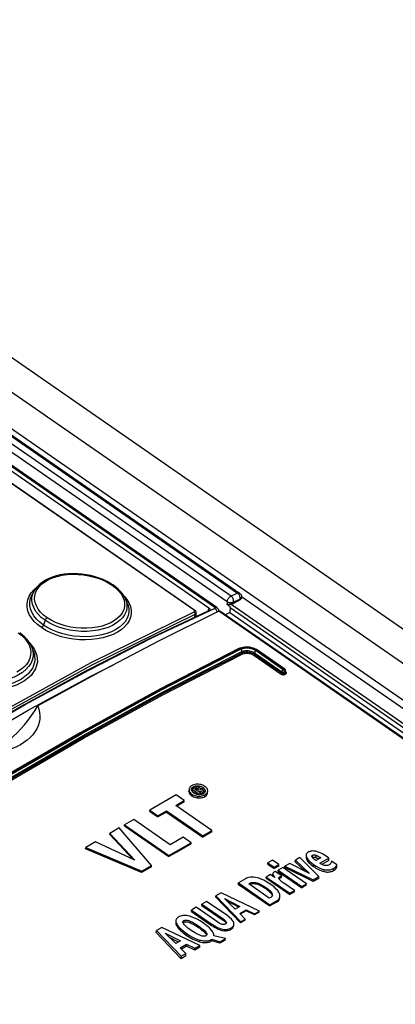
# Model space of a CAD drawing. Extents: x 0 to 594, y 0 to 420.
# Tile 40 of 51: x 491 to 499, y 143 to 165. Entities that reach past the tile are written whole.
import ezdxf

# ---------------------------------------------------------------- set-up
doc = ezdxf.new("R2010")
doc.units = 0
doc.header["$LTSCALE"] = 32.67
doc.layers.get('0').update_dxf_attribs({"linetype": 'CONTINUOUS'})

msp = doc.modelspace()

# ---------------------------------------------------------------- linework, layer by layer
at = {"color": 7, "linetype": 'CONTINUOUS'}
for p, q in [((479.686, 165.333), (541.556, 122.429)), ((478, 164.809), (495.932, 152.374)), ((477.552, 164.336), (495.259, 152.057)), ((495.433, 152.061), (477.567, 164.45)), ((477.396, 164.179), (494.956, 152.002)), ((491.447, 152.424), (491.403, 152.344)), ((491.403, 152.344), (491.403, 152.344)), ((491.447, 152.424), (491.447, 152.424)), ((495.974, 152.303), (540.194, 121.639)), ((493.481, 152.158), (493.438, 152.255)), ((493.438, 152.255), (493.438, 152.255)), ((495.657, 152.132), (495.726, 152.084)), ((495.944, 152.233), (495.799, 152.149)), ((495.974, 152.276), (495.975, 152.288)), ((494.98, 151.862), (494.984, 151.95)), ((538.345, 122.273), (495.498, 151.985)), ((495.717, 151.95), (495.618, 151.902)), ((495.722, 152.066), (495.717, 151.95)), ((495.717, 151.95), (538.742, 122.114)), ((491.43, 151.125), (491.39, 151.216)), ((495.937, 151.174), (495.918, 151.165)), ((495.97, 151.185), (495.937, 151.174)), ((496.325, 151.13), (496.298, 151.147)), ((496.918, 150.719), (496.325, 151.13)), ((496.935, 150.684), (496.934, 150.65)), ((494.828, 148.09), (494.826, 148.052)), ((494.826, 148.052), (494.826, 148.05)), ((494.828, 148.09), (494.828, 148.088)), ((494.828, 148.088), (494.829, 148.07)), ((494.879, 148.088), (494.88, 148.092)), ((494.882, 148.073), (494.888, 148.084)), ((494.896, 148.046), (494.887, 148.06)), ((494.888, 148.084), (494.897, 148.094)), ((494.896, 148.059), (494.898, 148.098)), ((494.896, 148.059), (495.005, 147.984)), ((494.954, 148.13), (494.898, 148.098)), ((494.898, 148.098), (495.051, 147.992)), ((494.956, 148.099), (494.977, 148.111)), ((494.992, 148.073), (494.956, 148.099)), ((494.988, 148.077), (494.991, 148.078)), ((494.991, 148.078), (494.998, 148.08)), ((495.016, 148.087), (494.992, 148.073)), ((494.998, 148.08), (495.002, 148.081)), ((495.018, 148.056), (495.032, 148.064)), ((495.083, 148.01), (495.018, 148.056)), ((495.031, 148.046), (495.032, 148.064)), ((495.032, 148.064), (495.132, 148.039)), ((495.034, 148.104), (495.033, 148.102)), ((495.051, 147.992), (495.083, 148.01)), ((495.169, 148.06), (495.063, 148.083)), ((495.07, 148.123), (495.081, 148.12)), ((495.077, 148.08), (495.078, 148.106)), ((495.082, 147.982), (495.083, 148.01)), ((495.13, 147.998), (495.083, 148.01)), ((495.13, 147.998), (495.132, 148.039)), ((495.148, 148.008), (495.13, 147.998)), ((495.132, 148.093), (495.146, 148.083)), ((495.132, 148.039), (495.169, 148.06)), ((495.154, 148.011), (495.14, 148.001)), ((495.167, 148.023), (495.169, 148.06)), ((495.169, 148.059), (495.175, 148.048)), ((495.175, 148.048), (495.178, 148.04)), ((495.182, 148.052), (495.179, 148.041)), ((495.183, 148.061), (495.182, 148.052)), ((495.183, 148.065), (495.183, 148.061)), ((495.233, 148.02), (495.235, 148.063)), ((495.235, 148.063), (495.235, 148.067)), ((494.55, 147.973), (493.974, 147.64)), ((494.537, 147.744), (494.724, 147.853)), ((494.724, 147.853), (494.55, 147.973)), ((494.723, 147.82), (494.559, 147.728)), ((494.723, 147.82), (494.724, 147.853)), ((495.056, 147.979), (495.036, 147.98)), ((495.051, 147.979), (495.051, 147.992)), ((495.075, 147.981), (495.056, 147.979)), ((495.092, 147.983), (495.075, 147.981)), ((493.973, 147.615), (493.974, 147.64)), ((493.973, 147.615), (494.147, 147.494)), ((493.974, 147.64), (494.148, 147.519)), ((494.334, 147.601), (494.147, 147.494)), ((494.148, 147.519), (494.336, 147.627)), ((494.334, 147.601), (494.336, 147.627)), ((494.334, 147.601), (495.126, 147.052)), ((494.336, 147.627), (495.127, 147.079)), ((495.328, 147.195), (494.537, 147.744)), ((493.623, 147.436), (493.422, 147.32)), ((494.415, 146.887), (493.623, 147.436)), ((494.147, 147.494), (494.148, 147.519)), ((493.306, 147.253), (493.099, 147.133)), ((494.012, 146.432), (493.306, 147.253)), ((493.421, 147.297), (493.422, 147.32)), ((493.421, 147.297), (494.387, 146.627)), ((493.422, 147.32), (494.388, 146.65)), ((495.326, 147.166), (495.126, 147.052)), ((495.127, 147.079), (495.328, 147.195)), ((495.326, 147.166), (495.328, 147.195)), ((492.79, 146.953), (492.573, 146.828)), ((493.646, 146.553), (492.79, 146.953)), ((493.098, 147.107), (493.099, 147.133)), ((493.098, 147.107), (493.599, 146.575)), ((493.099, 147.133), (493.646, 146.553)), ((494.388, 146.65), (494.874, 146.932)), ((494.701, 147.053), (494.415, 146.887)), ((494.874, 146.932), (494.701, 147.053)), ((494.873, 146.908), (494.874, 146.932)), ((495.126, 147.052), (495.127, 147.079)), ((492.571, 146.795), (492.573, 146.828)), ((493.793, 146.278), (492.571, 146.795)), ((492.573, 146.828), (493.795, 146.307)), ((494.387, 146.627), (494.388, 146.65)), ((496.647, 146.55), (496.547, 146.492)), ((496.785, 146.455), (496.647, 146.55)), ((497.147, 146.514), (497.149, 146.553)), ((497.147, 146.514), (497.365, 146.308)), ((497.248, 146.61), (497.149, 146.553)), ((497.149, 146.553), (497.455, 146.262)), ((497.658, 146.193), (497.248, 146.61)), ((497.384, 146.659), (497.382, 146.614)), ((497.52, 146.61), (497.522, 146.611)), ((497.703, 146.601), (497.598, 146.541)), ((497.683, 146.482), (497.879, 146.596)), ((497.877, 146.544), (497.722, 146.459)), ((497.879, 146.596), (497.842, 146.622)), ((497.877, 146.544), (497.879, 146.596)), ((498.056, 146.45), (497.936, 146.531)), ((494.011, 146.406), (493.793, 146.278)), ((493.793, 146.278), (493.795, 146.307)), ((493.795, 146.307), (494.012, 146.432)), ((494.011, 146.406), (494.012, 146.432)), ((496.545, 146.461), (496.547, 146.492)), ((496.545, 146.461), (496.683, 146.365)), ((496.547, 146.492), (496.685, 146.396)), ((496.784, 146.422), (496.683, 146.365)), ((496.683, 146.365), (496.685, 146.396)), ((496.685, 146.396), (496.785, 146.455)), ((496.705, 146.306), (496.691, 146.297)), ((496.85, 146.206), (496.705, 146.306)), ((496.772, 146.304), (496.773, 146.335)), ((496.772, 146.304), (497.287, 145.947)), ((496.874, 146.393), (496.773, 146.335)), ((496.773, 146.335), (497.288, 145.978)), ((496.784, 146.422), (496.785, 146.455)), ((497.389, 146.036), (496.874, 146.393)), ((496.919, 146.387), (496.921, 146.421)), ((497.538, 146.087), (496.919, 146.387)), ((497.026, 146.481), (496.921, 146.421)), ((496.921, 146.421), (497.539, 146.124)), ((497.455, 146.262), (497.026, 146.481)), ((498.054, 146.399), (498.056, 146.45)), ((496.062, 146.146), (495.904, 146.054)), ((496.509, 146.155), (496.51, 146.183)), ((496.602, 146.236), (496.51, 146.183)), ((496.589, 146.103), (496.619, 146.082)), ((496.651, 146.203), (496.602, 146.236)), ((496.619, 146.082), (497.026, 145.8)), ((496.62, 146.11), (497.028, 145.827)), ((496.698, 146.173), (496.651, 146.203)), ((496.657, 146.243), (496.657, 146.226)), ((496.668, 146.222), (496.674, 146.211)), ((496.788, 146.161), (496.788, 146.163)), ((496.791, 146.146), (496.794, 146.15)), ((496.848, 146.176), (496.85, 146.206)), ((497.657, 146.154), (497.538, 146.087)), ((497.538, 146.087), (497.539, 146.124)), ((497.539, 146.124), (497.658, 146.193)), ((497.657, 146.154), (497.658, 146.193)), ((495.903, 146.03), (495.904, 146.054)), ((495.903, 146.03), (496.592, 145.552)), ((495.904, 146.054), (496.594, 145.576)), ((496.129, 146.031), (496.156, 146.046)), ((496.578, 145.719), (496.129, 146.031)), ((496.155, 146.022), (496.147, 146.018)), ((497.128, 145.885), (496.898, 146.045)), ((497.127, 145.857), (497.026, 145.8)), ((497.028, 145.827), (497.128, 145.885)), ((497.127, 145.857), (497.128, 145.885)), ((497.387, 146.003), (497.287, 145.947)), ((497.287, 145.947), (497.288, 145.978)), ((497.288, 145.978), (497.389, 146.036)), ((497.387, 146.003), (497.389, 146.036)), ((495.21, 145.652), (495.106, 145.591)), ((495.65, 145.347), (495.21, 145.652)), ((495.413, 145.746), (495.414, 145.77)), ((495.413, 145.746), (495.954, 145.181)), ((495.529, 145.837), (495.414, 145.77)), ((495.414, 145.77), (495.955, 145.206)), ((496.362, 145.441), (495.529, 145.837)), ((495.836, 145.481), (495.603, 145.711)), ((495.603, 145.711), (495.936, 145.539)), ((495.914, 145.526), (495.654, 145.661)), ((496.611, 145.739), (496.578, 145.719)), ((496.738, 145.635), (496.592, 145.552)), ((496.594, 145.576), (496.739, 145.66)), ((497.026, 145.8), (497.028, 145.827)), ((494.882, 145.432), (494.883, 145.462)), ((494.882, 145.432), (495.321, 145.128)), ((494.987, 145.523), (494.883, 145.462)), ((494.883, 145.462), (495.323, 145.157)), ((495.453, 145.2), (494.987, 145.523)), ((495.105, 145.565), (495.106, 145.591)), ((495.105, 145.565), (495.57, 145.242)), ((495.106, 145.591), (495.572, 145.268)), ((495.936, 145.539), (495.836, 145.481)), ((495.933, 145.389), (496.073, 145.47)), ((496.072, 145.447), (495.947, 145.374)), ((496.072, 145.447), (496.073, 145.47)), ((496.254, 145.356), (496.072, 145.447)), ((496.073, 145.47), (496.255, 145.379)), ((496.255, 145.379), (496.362, 145.441)), ((496.361, 145.418), (496.362, 145.441)), ((496.592, 145.552), (496.594, 145.576)), ((494.539, 145.228), (494.538, 145.191)), ((496.056, 145.264), (495.933, 145.389)), ((496.055, 145.24), (495.954, 145.181)), ((495.954, 145.181), (495.955, 145.206)), ((495.955, 145.206), (496.056, 145.264)), ((496.055, 145.24), (496.056, 145.264)), ((496.361, 145.418), (496.254, 145.356)), ((496.254, 145.356), (496.255, 145.379)), ((494.114, 144.97), (494.116, 145.018)), ((494.231, 145.085), (494.116, 145.018)), ((494.116, 145.018), (494.657, 144.454)), ((495.064, 144.689), (494.231, 145.085)), ((495.636, 145.18), (495.639, 145.173)), ((494.114, 144.97), (494.655, 144.401)), ((494.538, 144.729), (494.306, 144.959)), ((494.306, 144.959), (494.639, 144.787)), ((494.597, 144.763), (494.404, 144.862)), ((494.639, 144.787), (494.538, 144.729)), ((495.188, 144.952), (495.198, 144.939)), ((495.311, 144.783), (495.313, 144.818)), ((495.322, 144.79), (495.311, 144.783)), ((495.313, 144.818), (495.324, 144.824)), ((495.322, 144.79), (495.324, 144.824)), ((495.503, 144.738), (495.322, 144.79)), ((495.324, 144.824), (495.504, 144.772)), ((495.371, 144.897), (495.371, 144.9)), ((495.371, 144.897), (495.371, 144.9)), ((495.62, 144.839), (495.371, 144.897)), ((495.619, 144.808), (495.503, 144.738)), ((495.504, 144.772), (495.62, 144.839)), ((495.619, 144.808), (495.62, 144.839)), ((494.635, 144.637), (494.776, 144.718)), ((494.759, 144.512), (494.635, 144.637)), ((494.774, 144.674), (494.664, 144.607)), ((494.774, 144.674), (494.776, 144.718)), ((494.955, 144.584), (494.774, 144.674)), ((494.776, 144.718), (494.957, 144.627)), ((495.063, 144.649), (494.955, 144.584)), ((494.955, 144.584), (494.957, 144.627)), ((494.957, 144.627), (495.064, 144.689)), ((495.063, 144.649), (495.064, 144.689)), ((495.503, 144.738), (495.504, 144.772)), ((494.756, 144.463), (494.655, 144.401)), ((494.655, 144.401), (494.657, 144.454)), ((494.657, 144.454), (494.759, 144.512)), ((494.756, 144.463), (494.759, 144.512))]:
    msp.add_line(p, q, dxfattribs=at)
at = {"color": 9, "linetype": 'CONTINUOUS'}
for p, q in [((478.826, 165.177), (540.965, 122.086)), ((477.956, 164.809), (495.888, 152.374)), ((478.147, 164.846), (540.336, 121.722)), ((495.659, 152.187), (477.727, 164.622)), ((495.744, 152.31), (477.812, 164.745)), ((495.388, 152.06), (477.522, 164.449)), ((494.938, 152.002), (477.378, 164.179)), ((491.401, 152.288), (491.419, 152.361)), ((491.419, 152.361), (491.447, 152.424)), ((493.407, 152.313), (493.41, 152.311)), ((493.41, 152.311), (493.47, 152.237)), ((495.888, 152.374), (495.744, 152.31)), ((493.438, 152.255), (493.46, 152.192)), ((495.659, 152.187), (495.657, 152.132)), ((495.749, 152.134), (539.96, 121.475)), ((495.8, 152.181), (495.799, 152.149)), ((495.944, 152.244), (495.8, 152.181)), ((495.944, 152.233), (495.944, 152.244)), ((494.016, 151.398), (495.387, 152.044)), ((494.937, 151.969), (494.947, 151.979)), ((494.957, 151.851), (494.96, 151.918)), ((495.256, 151.993), (495.259, 152.057)), ((538.298, 122.289), (495.475, 151.985)), ((495.722, 152.066), (538.843, 122.164)), ((491.685, 151.783), (491.652, 151.679)), ((491.347, 151.295), (491.348, 151.294)), ((491.39, 151.216), (491.415, 151.145)), ((495.977, 151.1), (495.976, 151.069)), ((496.241, 151.022), (496.835, 150.611)), ((496.259, 151.073), (496.258, 151.046)), ((496.258, 151.046), (496.851, 150.635)), ((496.259, 151.073), (496.852, 150.662)), ((496.292, 151.122), (496.885, 150.711)), ((496.899, 150.718), (496.306, 151.129)), ((496.852, 150.662), (496.851, 150.635)), ((496.885, 150.711), (496.899, 150.718)), ((496.909, 150.66), (496.907, 150.629)), ((496.907, 150.629), (496.922, 150.636)), ((496.909, 150.66), (496.923, 150.667)), ((496.919, 150.603), (496.934, 150.61)), ((496.923, 150.667), (496.922, 150.636)), ((496.942, 150.655), (496.935, 150.66)), ((494.826, 148.05), (494.826, 148.052)), ((494.921, 148.112), (494.923, 148.152)), ((494.975, 148.085), (494.977, 148.111)), ((494.998, 148.08), (495, 148.121)), ((495.023, 148.091), (495.024, 148.117)), ((495.026, 148.148), (495.027, 148.174)), ((495.132, 148.093), (495.134, 148.136)), ((494.885, 147.956), (494.886, 147.993)), ((495.028, 147.91), (495.029, 147.947)), ((495.171, 147.938), (495.173, 147.978)), ((497.395, 146.562), (497.397, 146.606)), ((497.522, 146.611), (497.524, 146.658)), ((497.602, 146.608), (497.604, 146.656)), ((497.542, 146.413), (497.544, 146.456)), ((497.775, 146.303), (497.777, 146.346)), ((497.977, 146.322), (497.979, 146.37)), ((496.619, 146.082), (496.62, 146.11)), ((496.658, 146.214), (496.659, 146.243)), ((496.673, 146.189), (496.674, 146.211)), ((496.808, 146.161), (496.81, 146.19)), ((496.155, 146.022), (496.156, 146.046)), ((496.503, 145.929), (496.504, 145.954)), ((496.631, 145.806), (496.632, 145.831)), ((496.738, 145.635), (496.739, 145.66)), ((494.715, 145.197), (494.717, 145.231)), ((494.849, 145.187), (494.85, 145.221)), ((495.57, 145.242), (495.572, 145.268)), ((494.556, 145.122), (494.558, 145.16)), ((495.037, 145.081), (495.039, 145.114)), ((495.321, 145.128), (495.323, 145.157)), ((495.745, 145.044), (495.746, 145.072)), ((494.765, 144.917), (494.767, 144.956)), ((495.066, 144.769), (495.068, 144.807)), ((495.188, 144.952), (495.19, 144.986))]:
    msp.add_line(p, q, dxfattribs=at)
at = {"color": 7, "linetype": 'CONTINUOUS'}
for points in [[(493.178, 152.549), (493.116, 152.589), (493.038, 152.632), (492.954, 152.671), (492.867, 152.705), (492.776, 152.734), (492.683, 152.757), (492.588, 152.776), (492.491, 152.789), (492.394, 152.797), (492.297, 152.799), (492.2, 152.796), (492.106, 152.786), (492.015, 152.772), (491.927, 152.751), (491.844, 152.725), (491.766, 152.694), (491.693, 152.658), (491.627, 152.617), (491.569, 152.572), (491.518, 152.523), (491.476, 152.471), (491.447, 152.424)], [(493.438, 152.255), (493.419, 152.295), (493.384, 152.351), (493.341, 152.405), (493.291, 152.458), (493.233, 152.508), (493.178, 152.549)], [(495.932, 152.374), (495.946, 152.363), (495.956, 152.351), (495.965, 152.337)], [(495.965, 152.337), (495.971, 152.321), (495.974, 152.305), (495.975, 152.288)], [(495.749, 152.134), (495.737, 152.132), (495.724, 152.13), (495.711, 152.128), (495.699, 152.127), (495.688, 152.126), (495.678, 152.126), (495.67, 152.126), (495.663, 152.128), (495.657, 152.132)], [(495.722, 152.066), (495.722, 152.072), (495.724, 152.078), (495.726, 152.084)], [(495.799, 152.149), (495.788, 152.143), (495.776, 152.139), (495.762, 152.136), (495.749, 152.134)], [(495.974, 152.276), (495.973, 152.266), (495.969, 152.257), (495.963, 152.248), (495.954, 152.24), (495.944, 152.233)], [(495.256, 151.993), (493.915, 151.357), (492.568, 150.67), (491.216, 149.934), (489.862, 149.149), (488.506, 148.316), (487.15, 147.436), (485.796, 146.51)], [(495.475, 151.985), (494.162, 151.33), (492.846, 150.639), (491.527, 149.914)], [(494.984, 151.95), (494.984, 151.956), (494.982, 151.966), (494.979, 151.976), (494.973, 151.986), (494.965, 151.995), (494.956, 152.002)], [(495.281, 152.022), (495.28, 152.019), (495.278, 152.011), (495.273, 152.004), (495.265, 151.998), (495.256, 151.993)], [(495.259, 152.057), (495.267, 152.05), (495.274, 152.043), (495.278, 152.035), (495.281, 152.027), (495.281, 152.022)], [(495.48, 151.986), (495.476, 152.003), (495.47, 152.019), (495.461, 152.034), (495.449, 152.047), (495.435, 152.059), (495.433, 152.061)], [(495.475, 151.985), (495.481, 151.987), (495.487, 151.988), (495.493, 151.988), (495.498, 151.986), (495.498, 151.985)], [(491.248, 151.416), (491.189, 151.468), (491.132, 151.51)], [(491.39, 151.216), (491.377, 151.245), (491.342, 151.304), (491.299, 151.361), (491.248, 151.416)], [(495.918, 151.165), (494.188, 150.278), (492.453, 149.33), (490.715, 148.323), (488.974, 147.257)], [(496.298, 151.147), (496.266, 151.163), (496.231, 151.176), (496.195, 151.186), (496.157, 151.194), (496.119, 151.198), (496.08, 151.2), (496.042, 151.198), (496.005, 151.193), (495.97, 151.185)], [(496.935, 150.684), (496.935, 150.693), (496.932, 150.701), (496.928, 150.709), (496.923, 150.715), (496.918, 150.719)], [(490.338, 148.85), (490.364, 148.857), (490.452, 148.89), (490.541, 148.931), (490.631, 148.979), (490.721, 149.035), (490.812, 149.099), (490.901, 149.168), (490.989, 149.245), (491.075, 149.327), (491.159, 149.414), (491.24, 149.506), (491.318, 149.604), (491.392, 149.704), (491.462, 149.808), (491.527, 149.914)], [(491.527, 149.914), (491.552, 149.842), (491.567, 149.77), (491.573, 149.697), (491.57, 149.625), (491.557, 149.553), (491.535, 149.483), (491.505, 149.416), (491.465, 149.35), (491.417, 149.287), (491.361, 149.227), (491.297, 149.17), (491.226, 149.117), (491.149, 149.068), (491.065, 149.023), (490.975, 148.983), (490.879, 148.947), (490.779, 148.917), (490.675, 148.892), (490.556, 148.87)], [(494.826, 148.05), (494.827, 148.034), (494.832, 148.017), (494.84, 148.001), (494.852, 147.985), (494.867, 147.97), (494.885, 147.956)], [(494.889, 148.175), (494.87, 148.163), (494.855, 148.149), (494.843, 148.136), (494.835, 148.121), (494.83, 148.105), (494.828, 148.09)], [(494.829, 148.07), (494.833, 148.054), (494.841, 148.038), (494.852, 148.023), (494.867, 148.008), (494.886, 147.993)], [(494.887, 148.06), (494.881, 148.074), (494.879, 148.088)], [(494.88, 148.092), (494.881, 148.101), (494.884, 148.113), (494.89, 148.123), (494.898, 148.133), (494.909, 148.142), (494.923, 148.152)], [(495.033, 148.207), (495.006, 148.207), (494.98, 148.205), (494.957, 148.201), (494.934, 148.195), (494.911, 148.187), (494.889, 148.175)], [(494.928, 148.017), (494.909, 148.032), (494.896, 148.046)], [(494.923, 148.152), (494.939, 148.16), (494.955, 148.166), (494.971, 148.17), (494.988, 148.173), (495.007, 148.174), (495.027, 148.174)], [(495.036, 147.98), (495.014, 147.982), (494.993, 147.987), (494.972, 147.994), (494.95, 148.003), (494.928, 148.017)], [(495.008, 148.149), (494.997, 148.148), (494.985, 148.144), (494.97, 148.139), (494.954, 148.13)], [(494.977, 148.111), (494.984, 148.115), (494.992, 148.118), (495, 148.121)], [(495, 148.121), (495.005, 148.122), (495.009, 148.122), (495.014, 148.121), (495.018, 148.12), (495.024, 148.117)], [(495.059, 148.133), (495.046, 148.14), (495.035, 148.145), (495.026, 148.148), (495.017, 148.149), (495.008, 148.149)], [(495.033, 148.102), (495.03, 148.097), (495.025, 148.093), (495.016, 148.087)], [(495.024, 148.117), (495.029, 148.113), (495.032, 148.109), (495.033, 148.106), (495.034, 148.104)], [(495.027, 148.174), (495.049, 148.171), (495.07, 148.166), (495.091, 148.159), (495.112, 148.15), (495.134, 148.136)], [(495.176, 148.161), (495.154, 148.174), (495.131, 148.185), (495.109, 148.193), (495.085, 148.2), (495.06, 148.204), (495.033, 148.207)], [(495.078, 148.106), (495.078, 148.11), (495.076, 148.115), (495.073, 148.12), (495.067, 148.126), (495.059, 148.133)], [(495.063, 148.083), (495.07, 148.089), (495.074, 148.095), (495.077, 148.1), (495.078, 148.106)], [(495.081, 148.12), (495.099, 148.112), (495.116, 148.104), (495.132, 148.093)], [(495.14, 148.001), (495.124, 147.993), (495.108, 147.987), (495.092, 147.983)], [(495.134, 148.136), (495.153, 148.121), (495.167, 148.107), (495.176, 148.093), (495.181, 148.079), (495.183, 148.065)], [(495.146, 148.083), (495.158, 148.072), (495.168, 148.06)], [(495.179, 148.041), (495.173, 148.03), (495.165, 148.02), (495.154, 148.011)], [(495.171, 147.938), (495.19, 147.95), (495.206, 147.963), (495.218, 147.977), (495.227, 147.992), (495.232, 148.008), (495.233, 148.02)], [(495.173, 147.978), (495.193, 147.991), (495.208, 148.005), (495.22, 148.019), (495.228, 148.033), (495.233, 148.049), (495.235, 148.063)], [(495.235, 148.067), (495.234, 148.084), (495.229, 148.1), (495.221, 148.116), (495.21, 148.131), (495.195, 148.146), (495.176, 148.161)], [(494.885, 147.956), (494.905, 147.943), (494.928, 147.932), (494.951, 147.924), (494.976, 147.917), (495.002, 147.912), (495.028, 147.91)], [(494.886, 147.993), (494.908, 147.979), (494.93, 147.969), (494.953, 147.961), (494.977, 147.954), (495.002, 147.95), (495.029, 147.947)], [(495.028, 147.91), (495.054, 147.909), (495.081, 147.91), (495.106, 147.914), (495.13, 147.92), (495.151, 147.928), (495.171, 147.938)], [(495.029, 147.947), (495.058, 147.947), (495.083, 147.949), (495.107, 147.953), (495.13, 147.959), (495.152, 147.967), (495.173, 147.978)], [(494.873, 146.908), (494.711, 146.815), (494.549, 146.721), (494.387, 146.627)], [(497.428, 146.724), (497.413, 146.714), (497.402, 146.703), (497.393, 146.691), (497.387, 146.678), (497.384, 146.664), (497.384, 146.659)], [(497.469, 146.743), (497.451, 146.735), (497.437, 146.729), (497.428, 146.724)], [(497.546, 146.75), (497.518, 146.751), (497.497, 146.749), (497.481, 146.746), (497.469, 146.743)], [(497.668, 146.72), (497.626, 146.735), (497.593, 146.744), (497.567, 146.748), (497.546, 146.75)], [(497.842, 146.622), (497.786, 146.658), (497.74, 146.686), (497.701, 146.706), (497.668, 146.72)], [(497.382, 146.614), (497.382, 146.604), (497.384, 146.591), (497.389, 146.576), (497.395, 146.562)], [(497.384, 146.659), (497.384, 146.648), (497.388, 146.629), (497.397, 146.606)], [(497.395, 146.562), (497.407, 146.542), (497.421, 146.522), (497.437, 146.503), (497.455, 146.485), (497.474, 146.467), (497.495, 146.449), (497.517, 146.431), (497.542, 146.413)], [(497.397, 146.606), (497.413, 146.579), (497.435, 146.551), (497.463, 146.522), (497.498, 146.49), (497.544, 146.456)], [(497.508, 146.638), (497.509, 146.643), (497.512, 146.648), (497.517, 146.653), (497.524, 146.658)], [(497.509, 146.631), (497.508, 146.637), (497.508, 146.638)], [(497.531, 146.596), (497.521, 146.609), (497.514, 146.621), (497.509, 146.631)], [(497.522, 146.611), (497.529, 146.615), (497.538, 146.617), (497.547, 146.619), (497.557, 146.619), (497.567, 146.618), (497.579, 146.616), (497.59, 146.612), (497.602, 146.608)], [(497.524, 146.658), (497.533, 146.663), (497.541, 146.665), (497.551, 146.667), (497.561, 146.667), (497.573, 146.665), (497.587, 146.662), (497.604, 146.656)], [(497.567, 146.564), (497.555, 146.574), (497.543, 146.585), (497.531, 146.596)], [(497.598, 146.541), (497.59, 146.546), (497.58, 146.554), (497.567, 146.564)], [(497.602, 146.608), (497.625, 146.597), (497.65, 146.584), (497.661, 146.577)], [(497.604, 146.656), (497.633, 146.643), (497.666, 146.625), (497.703, 146.601)], [(497.936, 146.531), (497.934, 146.518), (497.929, 146.503), (497.922, 146.487)], [(496.691, 146.297), (496.677, 146.288), (496.668, 146.28), (496.663, 146.272)], [(497.542, 146.413), (497.57, 146.395), (497.597, 146.378), (497.624, 146.362), (497.652, 146.348), (497.681, 146.335), (497.711, 146.323), (497.742, 146.312), (497.775, 146.303)], [(497.544, 146.456), (497.601, 146.42), (497.651, 146.392), (497.697, 146.372), (497.738, 146.357), (497.777, 146.346)], [(497.784, 146.437), (497.759, 146.444), (497.734, 146.454), (497.708, 146.466), (497.683, 146.482)], [(497.775, 146.303), (497.797, 146.298), (497.82, 146.294), (497.842, 146.292), (497.863, 146.292), (497.883, 146.293), (497.902, 146.296), (497.922, 146.3), (497.941, 146.306), (497.96, 146.313), (497.977, 146.322)], [(497.777, 146.346), (497.807, 146.341), (497.835, 146.338), (497.861, 146.337), (497.885, 146.339), (497.908, 146.343), (497.931, 146.349), (497.955, 146.358), (497.979, 146.37)], [(497.883, 146.448), (497.87, 146.442), (497.857, 146.437), (497.844, 146.434), (497.83, 146.433), (497.817, 146.433), (497.801, 146.434), (497.784, 146.437)], [(497.906, 146.466), (497.899, 146.459), (497.891, 146.453), (497.883, 146.448)], [(497.922, 146.487), (497.918, 146.48), (497.913, 146.473), (497.906, 146.466)], [(497.977, 146.322), (497.997, 146.334), (498.015, 146.348), (498.03, 146.364), (498.044, 146.381), (498.054, 146.399)], [(497.979, 146.37), (498.004, 146.386), (498.025, 146.405), (498.042, 146.426), (498.056, 146.45)], [(496.277, 146.172), (496.232, 146.177), (496.194, 146.178), (496.161, 146.176), (496.133, 146.172), (496.107, 146.165), (496.084, 146.157), (496.062, 146.146)], [(496.156, 146.046), (496.172, 146.054), (496.188, 146.06), (496.205, 146.064), (496.222, 146.066), (496.241, 146.066), (496.263, 146.065), (496.287, 146.061), (496.316, 146.053), (496.351, 146.041), (496.393, 146.022), (496.443, 145.994), (496.504, 145.954)], [(496.612, 146.018), (496.527, 146.073), (496.457, 146.111), (496.4, 146.137), (496.352, 146.155), (496.312, 146.166), (496.277, 146.172)], [(496.509, 146.155), (496.525, 146.145), (496.542, 146.135), (496.558, 146.124), (496.573, 146.114), (496.589, 146.103)], [(496.51, 146.183), (496.54, 146.164), (496.577, 146.139), (496.62, 146.11)], [(496.657, 146.226), (496.657, 146.224), (496.658, 146.214)], [(496.663, 146.272), (496.659, 146.263), (496.658, 146.255)], [(496.658, 146.255), (496.658, 146.253), (496.659, 146.243)], [(496.658, 146.214), (496.662, 146.204), (496.666, 146.194)], [(496.659, 146.243), (496.663, 146.233), (496.668, 146.222)], [(496.674, 146.211), (496.69, 146.185), (496.698, 146.173)], [(496.788, 146.163), (496.789, 146.168), (496.791, 146.173), (496.795, 146.179), (496.801, 146.185), (496.81, 146.19)], [(496.804, 146.125), (496.794, 146.139), (496.789, 146.151), (496.788, 146.161)], [(496.794, 146.15), (496.8, 146.156), (496.808, 146.161)], [(496.844, 146.086), (496.828, 146.1), (496.815, 146.113), (496.804, 146.125)], [(496.808, 146.161), (496.821, 146.167), (496.835, 146.172), (496.848, 146.176)], [(496.81, 146.19), (496.822, 146.197), (496.836, 146.202), (496.85, 146.206)], [(496.898, 146.045), (496.879, 146.058), (496.861, 146.072), (496.844, 146.086)], [(496.155, 146.022), (496.169, 146.029), (496.185, 146.035), (496.202, 146.039), (496.22, 146.041), (496.24, 146.042), (496.26, 146.04), (496.281, 146.037), (496.301, 146.032), (496.321, 146.026), (496.342, 146.019), (496.363, 146.01), (496.385, 146), (496.407, 145.988), (496.43, 145.976), (496.454, 145.962), (496.478, 145.946), (496.503, 145.929)], [(496.503, 145.929), (496.527, 145.912), (496.549, 145.895), (496.569, 145.878), (496.587, 145.861), (496.604, 145.843), (496.619, 145.825), (496.631, 145.806)], [(496.504, 145.954), (496.554, 145.917), (496.589, 145.885), (496.615, 145.857), (496.632, 145.831)], [(496.807, 145.802), (496.8, 145.826), (496.786, 145.853), (496.764, 145.885), (496.731, 145.921), (496.682, 145.965), (496.612, 146.018)], [(496.646, 145.788), (496.644, 145.777), (496.64, 145.766), (496.633, 145.757), (496.624, 145.748), (496.611, 145.739)], [(496.631, 145.806), (496.638, 145.794), (496.643, 145.781), (496.644, 145.776)], [(496.632, 145.831), (496.641, 145.814), (496.645, 145.8), (496.646, 145.788)], [(496.738, 145.635), (496.76, 145.65), (496.778, 145.666), (496.792, 145.684), (496.802, 145.703), (496.808, 145.725), (496.809, 145.74)], [(496.739, 145.66), (496.761, 145.674), (496.778, 145.69), (496.792, 145.707), (496.802, 145.726), (496.809, 145.748), (496.811, 145.765)], [(496.811, 145.765), (496.811, 145.773), (496.807, 145.802)], [(494.6, 145.312), (494.581, 145.299), (494.566, 145.286), (494.555, 145.273), (494.547, 145.259), (494.541, 145.243), (494.539, 145.228)], [(494.539, 145.228), (494.541, 145.207), (494.546, 145.185), (494.558, 145.16)], [(494.844, 145.326), (494.805, 145.335), (494.771, 145.341), (494.742, 145.343), (494.715, 145.343), (494.69, 145.341), (494.667, 145.338), (494.644, 145.331), (494.622, 145.323), (494.6, 145.312)], [(494.696, 145.201), (494.696, 145.204), (494.698, 145.212), (494.702, 145.219), (494.708, 145.225), (494.717, 145.231)], [(494.715, 145.197), (494.724, 145.201), (494.734, 145.205), (494.745, 145.207), (494.756, 145.208), (494.769, 145.208), (494.783, 145.207), (494.798, 145.204), (494.815, 145.2), (494.832, 145.194), (494.849, 145.187)], [(494.717, 145.231), (494.727, 145.236), (494.738, 145.24), (494.75, 145.242), (494.763, 145.242), (494.778, 145.241), (494.797, 145.238), (494.821, 145.232), (494.85, 145.221)], [(495.145, 145.176), (495.071, 145.224), (495.006, 145.26), (494.947, 145.288), (494.893, 145.31), (494.844, 145.326)], [(494.85, 145.221), (494.902, 145.197), (494.964, 145.162), (495.039, 145.114)], [(495.57, 145.242), (495.583, 145.233), (495.594, 145.225), (495.604, 145.216), (495.613, 145.208), (495.622, 145.199), (495.63, 145.189), (495.636, 145.18)], [(495.572, 145.268), (495.601, 145.246), (495.621, 145.228), (495.633, 145.214), (495.64, 145.202), (495.643, 145.192), (495.643, 145.186)], [(495.808, 145.153), (495.808, 145.163), (495.804, 145.182), (495.795, 145.205), (495.779, 145.231), (495.752, 145.262), (495.711, 145.3), (495.65, 145.347)], [(494.538, 145.191), (494.538, 145.177), (494.541, 145.159), (494.548, 145.14), (494.556, 145.122)], [(494.556, 145.122), (494.574, 145.094), (494.594, 145.067), (494.617, 145.041), (494.642, 145.015), (494.669, 144.991), (494.697, 144.967), (494.729, 144.942), (494.765, 144.917)], [(494.558, 145.16), (494.579, 145.127), (494.607, 145.092), (494.646, 145.052), (494.698, 145.007), (494.767, 144.956)], [(494.722, 145.147), (494.708, 145.166), (494.7, 145.182), (494.696, 145.194), (494.696, 145.201)], [(494.699, 145.182), (494.706, 145.19), (494.715, 145.197)], [(494.873, 145.018), (494.804, 145.069), (494.756, 145.112), (494.722, 145.147)], [(494.849, 145.187), (494.874, 145.176), (494.899, 145.164), (494.922, 145.152), (494.945, 145.139), (494.968, 145.126), (494.99, 145.112), (495.013, 145.097), (495.037, 145.081)], [(495.062, 144.911), (495.01, 144.935), (494.948, 144.97), (494.873, 145.018)], [(495.037, 145.081), (495.061, 145.064), (495.082, 145.048), (495.103, 145.032), (495.122, 145.017), (495.14, 145.001), (495.157, 144.985), (495.173, 144.969), (495.188, 144.952)], [(495.039, 145.114), (495.108, 145.063), (495.156, 145.02), (495.19, 144.986)], [(495.314, 145.028), (495.274, 145.072), (495.219, 145.12), (495.145, 145.176)], [(495.371, 144.9), (495.37, 144.917), (495.366, 144.94), (495.356, 144.965), (495.34, 144.994), (495.314, 145.028)], [(495.321, 145.128), (495.352, 145.107), (495.381, 145.089), (495.41, 145.073), (495.438, 145.058), (495.467, 145.046), (495.494, 145.035), (495.522, 145.026), (495.549, 145.019), (495.575, 145.014), (495.601, 145.012), (495.627, 145.011), (495.652, 145.013), (495.678, 145.017), (495.702, 145.024), (495.724, 145.033), (495.745, 145.044)], [(495.323, 145.157), (495.389, 145.115), (495.445, 145.085), (495.491, 145.066), (495.531, 145.053), (495.565, 145.045), (495.595, 145.041), (495.623, 145.04), (495.649, 145.041), (495.673, 145.044), (495.697, 145.05), (495.722, 145.059), (495.746, 145.072)], [(495.622, 145.158), (495.612, 145.153), (495.601, 145.149), (495.59, 145.147), (495.579, 145.147), (495.566, 145.148), (495.551, 145.15), (495.533, 145.156), (495.511, 145.165), (495.485, 145.179), (495.453, 145.2)], [(495.643, 145.186), (495.643, 145.184), (495.641, 145.177), (495.637, 145.17), (495.631, 145.164), (495.622, 145.158)], [(495.745, 145.044), (495.764, 145.057), (495.78, 145.071), (495.793, 145.086), (495.801, 145.102), (495.806, 145.118), (495.807, 145.127)], [(495.746, 145.072), (495.768, 145.086), (495.784, 145.1), (495.796, 145.115), (495.803, 145.13), (495.807, 145.146), (495.808, 145.153)], [(494.765, 144.917), (494.801, 144.892), (494.837, 144.87), (494.873, 144.85), (494.909, 144.83), (494.946, 144.813), (494.984, 144.796), (495.024, 144.781), (495.066, 144.769)], [(494.767, 144.956), (494.84, 144.909), (494.905, 144.872), (494.964, 144.844), (495.018, 144.823), (495.068, 144.807)], [(495.196, 144.899), (495.186, 144.895), (495.175, 144.891), (495.164, 144.889), (495.15, 144.889), (495.135, 144.89), (495.116, 144.893), (495.092, 144.9), (495.062, 144.911)], [(495.066, 144.769), (495.094, 144.761), (495.123, 144.756), (495.151, 144.752), (495.177, 144.751), (495.202, 144.752), (495.225, 144.754), (495.248, 144.758), (495.27, 144.765), (495.292, 144.773), (495.311, 144.783)], [(495.068, 144.807), (495.111, 144.796), (495.147, 144.79), (495.18, 144.788), (495.209, 144.789), (495.236, 144.792), (495.262, 144.798), (495.287, 144.806), (495.313, 144.818)], [(495.19, 144.986), (495.205, 144.966), (495.213, 144.95), (495.216, 144.937), (495.217, 144.93)], [(495.217, 144.93), (495.217, 144.927), (495.214, 144.919), (495.21, 144.912), (495.204, 144.905), (495.196, 144.899)], [(495.198, 144.939), (495.206, 144.928), (495.211, 144.917)]]:
    msp.add_lwpolyline(points, dxfattribs=at)
at = {"color": 9, "linetype": 'CONTINUOUS'}
for points in [[(491.73, 151.839), (491.654, 151.898), (491.589, 151.962), (491.536, 152.029), (491.496, 152.099), (491.47, 152.171), (491.458, 152.243), (491.461, 152.315), (491.478, 152.384), (491.509, 152.451), (491.554, 152.515), (491.611, 152.573), (491.68, 152.625), (491.762, 152.671), (491.852, 152.711), (491.951, 152.742), (492.057, 152.766), (492.17, 152.781), (492.287, 152.787), (492.405, 152.785), (492.523, 152.774), (492.641, 152.755), (492.755, 152.727), (492.865, 152.692), (492.969, 152.65), (493.065, 152.602), (493.15, 152.548)], [(493.15, 152.548), (493.226, 152.489), (493.291, 152.426), (493.344, 152.36), (493.384, 152.291), (493.41, 152.221), (493.422, 152.15), (493.42, 152.081), (493.403, 152.013), (493.372, 151.947), (493.327, 151.884), (493.27, 151.828), (493.201, 151.776), (493.12, 151.729), (493.029, 151.689), (492.93, 151.657), (492.824, 151.633), (492.711, 151.617), (492.595, 151.609), (492.477, 151.609), (492.359, 151.618), (492.241, 151.636), (492.126, 151.662), (492.016, 151.696), (491.912, 151.737), (491.816, 151.785), (491.73, 151.839)], [(493.178, 152.549), (493.166, 152.552), (493.15, 152.548)], [(491.607, 151.624), (491.523, 151.689), (491.45, 151.759), (491.389, 151.834), (491.342, 151.913), (491.31, 151.993), (491.294, 152.073), (491.292, 152.153), (491.307, 152.232), (491.336, 152.308), (491.381, 152.381)], [(491.652, 151.679), (491.57, 151.743), (491.5, 151.811), (491.442, 151.882), (491.399, 151.957), (491.369, 152.032), (491.354, 152.108), (491.353, 152.184), (491.367, 152.258), (491.395, 152.33), (491.403, 152.344)], [(491.381, 152.381), (491.439, 152.448), (491.5, 152.5)], [(495.659, 152.187), (495.661, 152.2), (495.664, 152.215), (495.67, 152.23), (495.677, 152.244), (495.686, 152.259), (495.696, 152.272), (495.708, 152.285), (495.72, 152.295), (495.732, 152.304), (495.744, 152.31)], [(495.8, 152.181), (495.801, 152.194), (495.801, 152.208), (495.799, 152.223), (495.795, 152.238), (495.789, 152.253), (495.782, 152.267), (495.774, 152.28), (495.765, 152.292), (495.755, 152.302), (495.744, 152.31)], [(495.932, 152.374), (495.928, 152.377), (495.919, 152.38), (495.91, 152.38), (495.899, 152.378), (495.888, 152.374)], [(495.938, 152.302), (495.933, 152.316), (495.926, 152.33), (495.918, 152.344), (495.909, 152.355), (495.899, 152.366), (495.888, 152.374)], [(495.944, 152.244), (495.945, 152.258), (495.945, 152.272), (495.942, 152.287), (495.938, 152.302)], [(491.685, 151.783), (491.604, 151.846), (491.535, 151.914), (491.479, 151.985), (491.438, 152.059), (491.41, 152.136), (491.398, 152.212), (491.401, 152.288)], [(493.47, 152.237), (493.517, 152.161), (493.549, 152.083), (493.566, 152.004), (493.567, 151.926), (493.553, 151.849), (493.524, 151.775), (493.48, 151.705), (493.421, 151.638), (493.349, 151.577), (493.264, 151.522), (493.169, 151.475), (493.063, 151.434), (492.948, 151.402), (492.826, 151.378), (492.699, 151.363), (492.569, 151.357), (492.437, 151.36), (492.305, 151.373), (492.174, 151.394), (492.046, 151.425), (491.924, 151.464), (491.809, 151.51), (491.703, 151.564), (491.607, 151.624)], [(493.481, 152.158), (493.499, 152.109), (493.515, 152.035), (493.516, 151.961), (493.502, 151.888), (493.474, 151.818), (493.432, 151.751), (493.376, 151.689), (493.308, 151.631), (493.227, 151.58), (493.136, 151.535), (493.036, 151.497), (492.927, 151.466), (492.811, 151.444), (492.691, 151.43), (492.567, 151.425), (492.442, 151.428), (492.316, 151.44), (492.192, 151.46), (492.072, 151.489), (491.956, 151.526), (491.847, 151.57), (491.745, 151.621), (491.652, 151.679)], [(493.46, 152.192), (493.473, 152.117), (493.471, 152.044), (493.453, 151.972), (493.421, 151.902), (493.374, 151.836), (493.314, 151.776), (493.241, 151.72), (493.155, 151.671), (493.06, 151.628), (492.955, 151.594), (492.843, 151.568), (492.725, 151.55), (492.602, 151.541), (492.477, 151.541), (492.352, 151.551), (492.228, 151.569), (492.107, 151.596), (491.99, 151.631), (491.88, 151.675), (491.778, 151.726), (491.685, 151.783)], [(495.8, 152.181), (495.788, 152.175), (495.775, 152.17), (495.76, 152.167), (495.745, 152.165), (495.729, 152.165), (495.713, 152.167), (495.698, 152.17), (495.684, 152.174), (495.671, 152.18), (495.659, 152.187)], [(495.975, 152.288), (495.973, 152.278), (495.969, 152.269), (495.963, 152.26), (495.955, 152.252), (495.944, 152.244)], [(485.904, 146.735), (488.167, 148.244), (490.432, 149.622), (492.691, 150.865), (494.937, 151.969)], [(485.933, 146.687), (488.195, 148.195), (490.458, 149.572), (492.716, 150.814), (494.96, 151.918)], [(494.96, 151.918), (494.958, 151.937), (494.95, 151.956), (494.937, 151.969)], [(494.938, 152.002), (494.951, 152.004), (494.956, 152.002)], [(494.947, 151.979), (494.948, 151.99), (494.938, 152.002)], [(494.96, 151.918), (494.977, 151.932), (494.984, 151.95)], [(495.387, 152.044), (495.389, 152.045), (495.391, 152.046), (495.392, 152.048), (495.393, 152.049), (495.393, 152.051), (495.393, 152.052), (495.393, 152.054), (495.392, 152.056), (495.391, 152.057), (495.39, 152.059), (495.388, 152.06)], [(495.387, 152.044), (495.399, 152.034), (495.41, 152.023), (495.42, 152.009), (495.429, 151.994), (495.436, 151.978), (495.439, 151.967)], [(495.388, 152.06), (495.401, 152.065), (495.413, 152.066), (495.423, 152.065), (495.433, 152.061)], [(491.652, 151.679), (491.642, 151.657), (491.626, 151.638), (491.607, 151.624)], [(491.685, 151.783), (491.696, 151.805), (491.711, 151.825), (491.73, 151.839)], [(491.102, 151.508), (491.179, 151.449), (491.244, 151.385), (491.297, 151.317), (491.336, 151.246), (491.362, 151.173), (491.374, 151.1), (491.371, 151.027), (491.354, 150.955), (491.323, 150.885), (491.278, 150.819), (491.221, 150.758), (491.152, 150.701), (491.07, 150.65)], [(485.707, 146.438), (487.092, 147.388), (488.48, 148.29), (489.868, 149.143), (491.254, 149.946), (492.638, 150.698), (494.016, 151.398)], [(491.348, 151.294), (491.452, 151.16), (491.51, 151.017), (491.521, 150.878), (491.478, 150.722), (491.382, 150.582), (491.241, 150.463), (491.062, 150.367), (490.828, 150.293), (490.562, 150.255), (490.3, 150.257), (490.027, 150.3), (489.781, 150.38), (489.558, 150.502)], [(495.939, 151.161), (494.21, 150.275), (492.475, 149.327), (490.736, 148.319), (488.995, 147.252), (487.255, 146.129)], [(487.269, 146.119), (489.009, 147.243), (490.75, 148.309), (492.489, 149.317), (494.224, 150.265), (495.953, 151.152)], [(487.296, 146.04), (489.036, 147.163), (490.775, 148.229), (492.513, 149.236), (494.247, 150.183), (495.976, 151.069)], [(487.298, 146.071), (489.036, 147.194), (490.776, 148.26), (492.515, 149.267), (494.249, 150.214), (495.977, 151.1)], [(487.311, 146.015), (489.049, 147.138), (490.788, 148.204), (492.526, 149.211), (494.259, 150.158), (495.988, 151.044)], [(491.43, 151.125), (491.459, 151.036), (491.466, 150.898), (491.418, 150.746), (491.318, 150.614), (491.173, 150.501), (491.006, 150.418), (490.795, 150.355), (490.561, 150.322), (490.323, 150.322), (490.061, 150.361), (489.818, 150.438), (489.6, 150.556)], [(491.415, 151.145), (491.427, 151.068), (491.424, 150.991), (491.406, 150.915), (491.374, 150.842), (491.327, 150.772), (491.267, 150.707), (491.193, 150.647), (491.108, 150.593), (491.012, 150.546), (490.907, 150.507), (490.795, 150.476), (490.677, 150.454), (490.554, 150.441), (490.429, 150.438), (490.303, 150.444), (490.18, 150.459), (490.058, 150.484), (489.941, 150.517), (489.831, 150.56), (489.729, 150.609), (489.636, 150.667)], [(495.939, 151.161), (495.933, 151.165), (495.927, 151.166), (495.921, 151.166), (495.918, 151.165)], [(496.306, 151.129), (496.283, 151.144), (496.258, 151.156), (496.23, 151.167), (496.201, 151.177), (496.171, 151.184), (496.14, 151.189), (496.109, 151.191), (496.078, 151.192), (496.047, 151.19), (496.018, 151.186), (495.989, 151.18), (495.963, 151.172), (495.939, 151.161)], [(495.953, 151.152), (495.977, 151.162), (496.003, 151.17), (496.032, 151.176), (496.062, 151.179), (496.093, 151.18), (496.124, 151.179), (496.155, 151.175), (496.186, 151.168), (496.215, 151.16), (496.243, 151.149), (496.269, 151.136), (496.292, 151.122)], [(495.953, 151.152), (495.959, 151.147), (495.965, 151.14), (495.97, 151.133), (495.973, 151.125), (495.976, 151.116), (495.977, 151.108), (495.977, 151.1)], [(495.976, 151.069), (495.996, 151.078), (496.018, 151.085), (496.041, 151.09), (496.066, 151.093), (496.092, 151.094), (496.118, 151.093), (496.144, 151.09), (496.17, 151.084), (496.194, 151.077), (496.217, 151.068), (496.239, 151.058), (496.258, 151.046)], [(495.988, 151.044), (495.984, 151.047), (495.981, 151.051), (495.978, 151.055), (495.977, 151.06), (495.976, 151.065), (495.976, 151.069)], [(495.977, 151.1), (495.997, 151.109), (496.019, 151.115), (496.043, 151.119), (496.068, 151.122), (496.093, 151.123), (496.119, 151.121), (496.145, 151.117), (496.171, 151.112), (496.195, 151.105), (496.219, 151.096), (496.24, 151.085), (496.259, 151.073)], [(495.988, 151.044), (496.005, 151.051), (496.025, 151.057), (496.047, 151.062), (496.069, 151.064), (496.092, 151.065), (496.116, 151.064), (496.139, 151.061), (496.162, 151.056), (496.184, 151.05), (496.205, 151.042), (496.224, 151.032), (496.241, 151.022)], [(496.241, 151.022), (496.245, 151.024), (496.249, 151.028), (496.253, 151.032), (496.255, 151.037), (496.257, 151.042), (496.258, 151.046)], [(496.292, 151.122), (496.286, 151.119), (496.28, 151.114), (496.274, 151.108), (496.269, 151.102), (496.265, 151.094), (496.262, 151.087), (496.26, 151.08), (496.259, 151.073)], [(496.306, 151.129), (496.312, 151.132), (496.318, 151.132), (496.322, 151.132), (496.325, 151.13)], [(491.319, 149.82), (492.7, 150.571), (493.192, 150.821)], [(496.835, 150.611), (496.838, 150.613), (496.842, 150.617), (496.846, 150.621), (496.848, 150.626), (496.85, 150.63), (496.851, 150.635)], [(496.835, 150.611), (496.842, 150.606), (496.851, 150.602), (496.861, 150.599), (496.871, 150.597), (496.882, 150.596), (496.892, 150.596), (496.902, 150.598), (496.911, 150.6), (496.919, 150.603)], [(496.851, 150.635), (496.856, 150.632), (496.862, 150.629), (496.868, 150.627), (496.875, 150.626), (496.882, 150.625), (496.889, 150.625), (496.896, 150.626), (496.902, 150.627), (496.907, 150.629)], [(496.885, 150.711), (496.879, 150.707), (496.873, 150.703), (496.867, 150.697), (496.862, 150.69), (496.858, 150.683), (496.855, 150.676), (496.853, 150.669), (496.852, 150.662)], [(496.852, 150.662), (496.855, 150.66), (496.86, 150.658), (496.865, 150.656), (496.871, 150.655), (496.878, 150.654), (496.885, 150.654), (496.894, 150.654), (496.902, 150.657), (496.909, 150.66)], [(496.885, 150.711), (496.89, 150.707), (496.895, 150.701), (496.899, 150.695), (496.903, 150.688), (496.906, 150.681), (496.908, 150.673), (496.909, 150.666), (496.909, 150.66)], [(496.899, 150.718), (496.905, 150.72), (496.911, 150.721), (496.916, 150.72), (496.918, 150.719)], [(496.899, 150.718), (496.905, 150.714), (496.909, 150.708), (496.914, 150.702), (496.918, 150.695), (496.92, 150.688), (496.922, 150.681), (496.923, 150.673), (496.923, 150.667)], [(496.919, 150.603), (496.916, 150.606), (496.912, 150.61), (496.91, 150.615), (496.908, 150.619), (496.907, 150.624), (496.907, 150.629)], [(496.922, 150.636), (496.926, 150.638), (496.93, 150.641), (496.932, 150.645), (496.934, 150.649), (496.934, 150.65)], [(496.934, 150.61), (496.93, 150.613), (496.927, 150.617), (496.924, 150.622), (496.923, 150.627), (496.922, 150.631), (496.922, 150.636)], [(496.923, 150.667), (496.926, 150.669), (496.929, 150.671), (496.932, 150.675), (496.934, 150.678), (496.935, 150.683), (496.935, 150.684)], [(496.934, 150.61), (496.94, 150.614), (496.946, 150.619), (496.95, 150.625), (496.952, 150.631), (496.952, 150.637), (496.95, 150.643), (496.947, 150.649), (496.942, 150.655)], [(488.549, 148.167), (489.934, 149.019), (491.319, 149.82)]]:
    msp.add_lwpolyline(points, dxfattribs=at)

doc.saveas('drawing.dxf')
